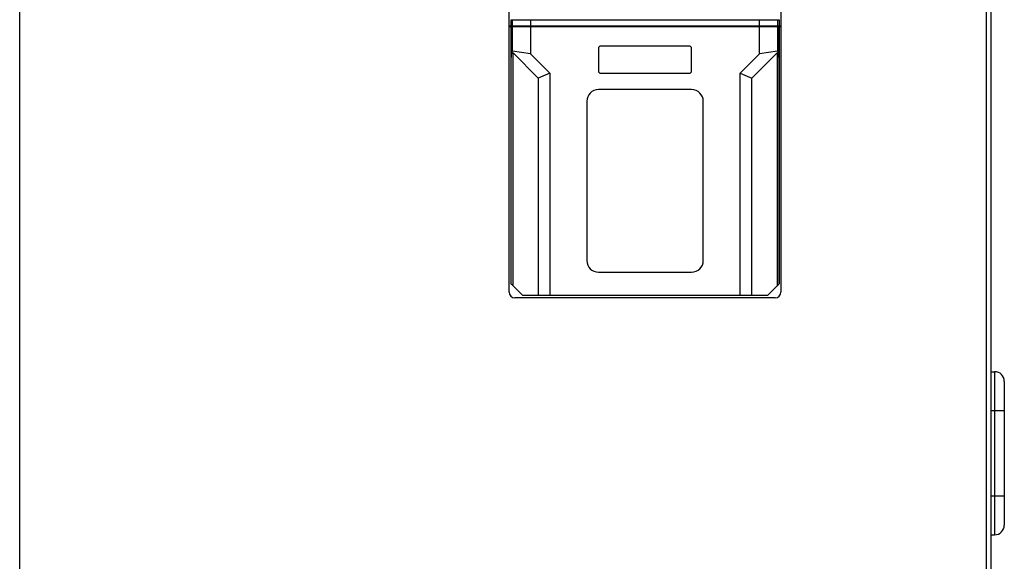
# Model space of a CAD drawing. Header units: millimetres. Extents: x 1117 to 38156, y -1945 to 7303.
# Tile 232 of 256: x 8765 to 9019, y 400 to 540. Entities that reach past the tile are written whole.
import ezdxf

# ---------------------------------------------------------------- set-up
doc = ezdxf.new("R2010")
doc.units = ezdxf.units.MM
doc.styles.get("Standard").update_dxf_attribs({"font": 'arial.ttf'})
doc.dimstyles.new('DIMSTYLE_1', dxfattribs={"dimtxt": 4.2, "dimasz": 3.6, "dimexe": 2.5, "dimexo": 0, "dimgap": 1.05, "dimtad": 1, "dimdsep": 46, "dimtxsty": 'Standard', "dimblk": '_FILLED', "dimblk1": '_FILLED', "dimblk2": '_FILLED', "dimcen": 0.09, "dimazin": 2, "dimtp": 0.01, "dimtm": 0.01, "dimtfac": 1, "dimtofl": 0, "dimtmove": 0, "dimatfit": 3, "dimldrblk": '_FILLED', "dimfxl": 0, "dimtolj": 1, "dimarcsym": 0})

# ---------------------------------------------------------------- blocks, each defined once
blk = doc.blocks.new('_FILLED')
at = {"color": 0, "linetype": 'ByBlock'}
blk.add_solid([(0, 0), (-1, 0.167), (-1, -0.167)], dxfattribs=at)
blk = doc.blocks.new('*D48')
at = {"color": 0, "linetype": 'Continuous', "lineweight": -2}
for p, q in [((8715.43, 697.05), (8579.96, 697.05)), ((8582.46, 693.45), (8582.46, 50.86)), ((8865.43, 47.26), (8579.96, 47.26))]:
    blk.add_line(p, q, dxfattribs=at)
at = {"layer": 'Defpoints', "color": 0, "linetype": 'Continuous'}
for p in [(8715.43, 697.05), (8582.46, 47.26), (8865.43, 47.26)]:
    blk.add_point(p, dxfattribs=at)
at = {"color": 0, "linetype": 'Continuous', "lineweight": -2, "xscale": 3.6, "yscale": 3.6, "zscale": 3.6}
for p, rotation in [((8582.46, 697.05), 90), ((8582.46, 47.26), 270)]:
    blk.add_blockref('_FILLED', p, dxfattribs=dict(at, rotation=rotation))
at = {"color": 0, "linetype": 'Continuous', "insert": (8576.31, 372.15), "char_height": 10, "attachment_point": 5, "rotation": 90}
blk.add_mtext('\\A1;649.79', dxfattribs=at)

msp = doc.modelspace()

# ---------------------------------------------------------------- linework, layer by layer
at = {"color": 7, "linetype": 'Continuous'}
for p, q in [((9015.433, 697.051), (9015.433, 67.051)), ((8765.491, 67.051), (8765.491, 683.051)), ((9014.233, 683.051), (9014.233, 67.051)), ((8891.433, 469.551), (8891.433, 638.051)), ((8961.433, 638.051), (8961.433, 469.551)), ((8891.933, 537.986), (8891.433, 537.986)), ((8891.933, 537.861), (8891.433, 537.861)), ((8891.933, 537.989), (8891.933, 539.65)), ((8891.933, 471.661), (8891.933, 537.861)), ((8960.923, 537.861), (8891.944, 537.861)), ((8891.944, 529.909), (8891.944, 537.861)), ((8960.833, 537.943), (8892.033, 537.943)), ((8892.033, 537.861), (8892.033, 537.943)), ((8892.335, 539.642), (8896.933, 539.626)), ((8892.335, 537.992), (8892.335, 539.642)), ((8896.933, 537.997), (8892.335, 537.992)), ((8892.345, 531.556), (8892.345, 537.861)), ((8896.933, 539.626), (8955.933, 539.626)), ((8896.933, 539.626), (8896.933, 537.997)), ((8955.933, 537.997), (8896.933, 537.997)), ((8896.933, 537.861), (8896.933, 530.861)), ((8955.933, 539.626), (8960.531, 539.642)), ((8955.933, 537.997), (8955.933, 539.626)), ((8960.531, 537.992), (8955.933, 537.997)), ((8955.933, 530.861), (8955.933, 537.861)), ((8960.521, 537.861), (8960.521, 531.556)), ((8960.531, 539.642), (8960.531, 537.992)), ((8960.833, 537.861), (8960.833, 537.943)), ((8960.923, 537.861), (8960.923, 529.909)), ((8960.933, 539.65), (8960.933, 537.989)), ((8961.433, 537.986), (8960.933, 537.986)), ((8961.433, 537.861), (8960.933, 537.861)), ((8960.933, 537.861), (8960.933, 471.661)), ((8937.833, 532.861), (8915.033, 532.861)), ((8891.942, 529.525), (8891.944, 529.909)), ((8896.933, 530.861), (8892.345, 531.556)), ((8892.442, 531.109), (8898.933, 524.618)), ((8892.442, 471.176), (8892.442, 531.109)), ((8896.933, 530.861), (8901.933, 525.861)), ((8914.433, 532.261), (8914.433, 526.461)), ((8938.433, 526.461), (8938.433, 532.261)), ((8950.933, 525.861), (8955.933, 530.861)), ((8953.933, 524.618), (8960.424, 531.109)), ((8960.521, 531.556), (8955.933, 530.861)), ((8960.424, 531.109), (8960.424, 471.176)), ((8960.923, 529.909), (8960.924, 529.525)), ((8891.942, 471.664), (8891.942, 529.525)), ((8960.924, 529.525), (8960.924, 471.664)), ((8901.933, 525.861), (8898.933, 524.618)), ((8901.933, 525.861), (8901.933, 468.696)), ((8915.033, 525.861), (8937.833, 525.861)), ((8950.933, 525.861), (8953.933, 524.618)), ((8950.933, 468.696), (8950.933, 525.861)), ((8898.933, 524.618), (8898.933, 468.678)), ((8953.933, 468.678), (8953.933, 524.618)), ((8938.433, 521.661), (8914.433, 521.661)), ((8911.433, 518.661), (8911.433, 477.661)), ((8941.433, 477.661), (8941.433, 518.661)), ((8914.433, 474.661), (8938.433, 474.661)), ((8891.933, 471.661), (8891.942, 471.664)), ((8894.933, 468.661), (8891.933, 471.661)), ((8960.933, 471.661), (8957.933, 468.661)), ((8960.933, 471.661), (8960.924, 471.664)), ((8892.442, 471.176), (8894.94, 468.678)), ((8957.926, 468.678), (8960.424, 471.176)), ((8959.933, 468.051), (8892.933, 468.051)), ((8894.933, 468.661), (8894.94, 468.678)), ((8957.933, 468.661), (8894.933, 468.661)), ((8898.933, 468.678), (8894.94, 468.678)), ((8901.933, 468.696), (8898.933, 468.678)), ((8950.933, 468.696), (8901.933, 468.696)), ((8953.933, 468.678), (8950.933, 468.696)), ((8957.926, 468.678), (8953.933, 468.678)), ((8957.933, 468.661), (8957.926, 468.678)), ((9015.433, 449.051), (9016.433, 449.051)), ((9016.433, 449.051), (9016.433, 407.051)), ((9018.933, 446.551), (9018.933, 409.551)), ((9015.433, 439.051), (9018.933, 439.051)), ((9015.433, 417.051), (9018.933, 417.051)), ((9015.433, 407.051), (9016.433, 407.051))]:
    msp.add_line(p, q, dxfattribs=at)
for centre, radius, start, end in [((8915.033, 532.261), 0.6, 90, 180), ((8937.833, 532.261), 0.6, 0, 90), ((8915.033, 526.461), 0.6, 180, 270), ((8937.833, 526.461), 0.6, 270, 0), ((8914.433, 518.661), 3, 90, 180), ((8938.433, 518.661), 3, 0, 90), ((8914.433, 477.661), 3, 180, 270), ((8938.433, 477.661), 3, 270, 0), ((8892.933, 469.551), 1.5, 180, 270), ((8959.933, 469.551), 1.5, 270, 0), ((9016.433, 446.551), 2.5, 0, 90), ((9016.433, 409.551), 2.5, 270, 0)]:
    msp.add_arc(centre, radius, start, end, dxfattribs=at)
for centre, major_axis, ratio, start_param, end_param in [((8892.033, 537.938), (1, 0), 0.005236, 1.5707963, 2.2273207), ((8892.433, 539.65), (0.5, 0), 0.0174551, -3.1415927, -1.7681919), ((8892.433, 537.989), (0.5, 0), 0.005236, 1.7681919, 3.1415927), ((8960.433, 539.65), (0.5, 0), 0.0174551, -1.3734008, 0), ((8960.433, 537.989), (0.5, 0), 0.005236, 0, 1.3734008), ((8960.833, 537.938), (1, 0), 0.005236, 0.914272, 1.5707963), ((8892.442, 471.164), (-0.5, 0.5), 0.0123407, -1.5584525, -0.0051094), ((8960.424, 471.164), (0.5, 0.5), 0.0123407, 0.0051094, 1.5584525)]:
    msp.add_ellipse(centre, major_axis=major_axis, ratio=ratio, start_param=start_param, end_param=end_param, dxfattribs=at)
for points, knots in [([(8892.345, 531.556), (8892.327, 531.558), (8892.289, 531.554), (8892.241, 531.523), (8892.205, 531.482), (8892.165, 531.421), (8892.126, 531.338), (8892.09, 531.235), (8892.061, 531.128), (8892.029, 530.984), (8891.986, 530.729), (8891.96, 530.434), (8891.945, 530.137), (8891.946, 529.988), (8891.946, 529.914)], [0, 0, 0, 0, 0.0314373, 0.062326, 0.0931778, 0.1239628, 0.1857288, 0.2477486, 0.3099566, 0.3723038, 0.4973021, 0.7481628, 0.8739538, 1, 1, 1, 1]), ([(8891.946, 529.914), (8891.949, 529.977), (8891.964, 530.069), (8891.973, 530.194), (8891.985, 530.319), (8892.006, 530.473), (8892.039, 530.657), (8892.076, 530.809), (8892.116, 530.926), (8892.152, 531.011), (8892.191, 531.078), (8892.232, 531.125), (8892.269, 531.154), (8892.314, 531.17), (8892.379, 531.163), (8892.419, 531.132), (8892.442, 531.109)], [0, 0, 0, 0, 0.1254048, 0.1881567, 0.250875, 0.3760919, 0.5010076, 0.6255048, 0.6875573, 0.7494137, 0.811012, 0.8417699, 0.8727335, 0.9038421, 0.9356234, 1, 1, 1, 1]), ([(8960.424, 531.109), (8960.447, 531.132), (8960.487, 531.163), (8960.552, 531.17), (8960.598, 531.154), (8960.635, 531.125), (8960.675, 531.078), (8960.714, 531.011), (8960.75, 530.926), (8960.79, 530.809), (8960.827, 530.657), (8960.86, 530.473), (8960.881, 530.319), (8960.893, 530.194), (8960.902, 530.069), (8960.917, 529.977), (8960.92, 529.914)], [0, 0, 0, 0, 0.0643766, 0.0961579, 0.1272665, 0.1582301, 0.188988, 0.2505863, 0.3124427, 0.3744952, 0.4989924, 0.6239081, 0.749125, 0.8118433, 0.8745952, 1, 1, 1, 1]), ([(8960.92, 529.914), (8960.92, 529.988), (8960.921, 530.137), (8960.906, 530.434), (8960.88, 530.729), (8960.838, 530.984), (8960.806, 531.128), (8960.776, 531.235), (8960.74, 531.338), (8960.702, 531.421), (8960.661, 531.482), (8960.625, 531.523), (8960.577, 531.554), (8960.539, 531.558), (8960.521, 531.556)], [0, 0, 0, 0, 0.1260462, 0.2518372, 0.5026979, 0.6276962, 0.6900434, 0.7522514, 0.8142712, 0.8760372, 0.9068222, 0.937674, 0.9685627, 1, 1, 1, 1])]:
    msp.add_open_spline(points, degree=3, knots=knots, dxfattribs=at)

# ---------------------------------------------------------------- dimensions: what is measured, and where the dimension line sits
at = {"linetype": 'Continuous'}
dim = msp.add_linear_dim(base=(8582.462, 47.257), p1=(8715.433, 697.051), p2=(8865.433, 47.257), angle=90, dimstyle='DIMSTYLE_1', override={"dimtxt": 10}, dxfattribs=at)
dim.commit()
dim.dimension.update_dxf_attribs({"geometry": '*D48', "text_midpoint": (8576.307, 372.154)})

doc.saveas('drawing.dxf')
